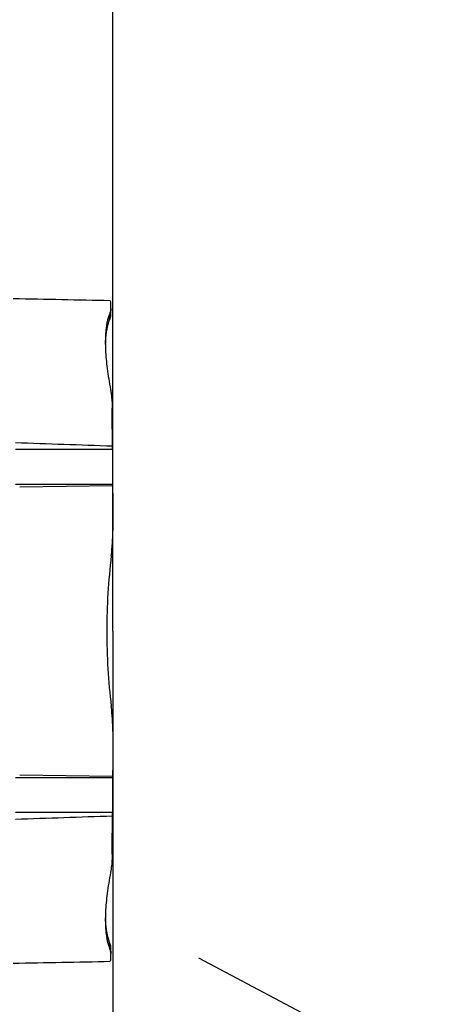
# Model space of a CAD drawing. Header units: millimetres. Extents: x 0 to 420, y 0 to 297.
# Tile 168 of 170: x 337 to 358, y 206 to 254. Entities that reach past the tile are written whole.
import ezdxf

# ---------------------------------------------------------------- set-up
doc = ezdxf.new("R2010")
doc.units = ezdxf.units.MM
doc.header["$LTSCALE"] = 23.1
doc.header["$PDMODE"] = 3
doc.header["$PDSIZE"] = 0.3125
doc.layers.get('0').update_dxf_attribs({"linetype": 'CONTINUOUS'})
doc.layers.get('Defpoints').update_dxf_attribs({"linetype": 'CONTINUOUS'})
doc.layers.add('02___PRT_ALL_AXES', color=7, linetype='CONTINUOUS')
doc.layers.add('DIM_PILOTEES', color=7, linetype='CONTINUOUS')
doc.styles.get("Standard").update_dxf_attribs({"font": 'txt', "width": 0.7})
doc.dimstyles.new('DIMSTYLE_1', dxfattribs={"dimtxt": 2.5, "dimasz": 3.5, "dimexe": 2, "dimexo": 0, "dimtad": 1, "dimdec": 0, "dimlfac": 5, "dimdsep": 46, "dimtxsty": 'Standard', "dimblk": '_FILLED', "dimblk1": '_FILLED', "dimblk2": '_FILLED', "dimcen": 0.09, "dimazin": 2, "dimtp": 0.5, "dimtm": 0.5, "dimtfac": 1, "dimtdec": 0, "dimtofl": 0, "dimtmove": 0, "dimatfit": 3, "dimldrblk": '_FILLED', "dimfxl": 0, "dimtolj": 1, "dimarcsym": 0})
doc.dimstyles.new('DIMSTYLE_6', dxfattribs={"dimtxt": 2.5, "dimasz": 3.5, "dimexe": 2, "dimexo": 0, "dimtad": 1, "dimdec": 1, "dimlfac": 5, "dimdsep": 46, "dimtxsty": 'Standard', "dimblk": '_FILLED', "dimblk1": '_FILLED', "dimblk2": '_FILLED', "dimcen": 0.09, "dimazin": 2, "dimtp": 0.3, "dimtm": 0.3, "dimtfac": 1, "dimtdec": 1, "dimtofl": 0, "dimtmove": 0, "dimatfit": 3, "dimldrblk": '_FILLED', "dimfxl": 0, "dimtolj": 1, "dimarcsym": 0})
doc.dimstyles.new('DIMSTYLE_8', dxfattribs={"dimtxt": 2.5, "dimasz": 3.5, "dimexe": 2, "dimexo": 0, "dimgap": 2.5, "dimtad": 1, "dimdec": 0, "dimdsep": 46, "dimtxsty": 'Standard', "dimblk": '_FILLED', "dimblk1": '_FILLED', "dimblk2": '_FILLED', "dimcen": 0.09, "dimazin": 2, "dimtp": 0.5, "dimtm": 0.5, "dimtfac": 1, "dimtdec": 0, "dimtofl": 0, "dimtmove": 0, "dimatfit": 3, "dimldrblk": '_FILLED', "dimfxl": 0, "dimtolj": 1, "dimarcsym": 0})

# ---------------------------------------------------------------- blocks, each defined once
blk = doc.blocks.new('_FILLED')
at = {"color": 0, "linetype": 'ByBlock'}
blk.add_solid([(0, 0), (-1, 0.143), (-1, -0.143)], dxfattribs=at)
blk = doc.blocks.new('*D14')
at = {"layer": 'DIM_PILOTEES', "color": 2, "linetype": 'Continuous'}
for p, q in [((295.001, 229.754), (295.001, 258.871)), ((341.468, 224.419), (341.468, 258.871)), ((295.001, 256.871), (318.234, 256.871)), ((341.468, 256.871), (318.234, 256.871))]:
    blk.add_line(p, q, dxfattribs=at)
at = {"layer": 'DIM_PILOTEES', "color": 2, "linetype": 'Continuous', "xscale": 3.5, "yscale": 3.5, "zscale": 3.5, "rotation": 180}
blk.add_blockref('_FILLED', (295.001, 256.871), dxfattribs=at)
at = {"layer": 'DIM_PILOTEES', "color": 2, "linetype": 'Continuous', "xscale": 3.5, "yscale": 3.5, "zscale": 3.5}
blk.add_blockref('_FILLED', (341.468, 256.871), dxfattribs=at)
at = {"layer": 'DIM_PILOTEES', "color": 2, "linetype": 'Continuous', "insert": (318.234, 259.996), "char_height": 2.5, "width": 8.57143, "attachment_point": 2, "line_spacing_factor": 0.9}
blk.add_mtext('{\\ftxt;\\W0.0001;\\H0.0001;\\~}{\\ftxt;\\W2.2857142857;\\H2.5; }{\\ftxt;\\W0.0001;\\H0.0001;\\~}', dxfattribs=at)
blk = doc.blocks.new('*D16')
at = {"layer": 'DIM_PILOTEES', "color": 2, "linetype": 'Continuous'}
for p, q in [((341.468, 224.419), (341.468, 197.213)), ((324.629, 199.213), (333.048, 199.213)), ((341.468, 199.213), (333.048, 199.213)), ((333.048, 199.213), (353.456, 199.213))]:
    blk.add_line(p, q, dxfattribs=at)
at = {"layer": 'DIM_PILOTEES', "color": 2, "linetype": 'Continuous', "xscale": 3.5, "yscale": 3.5, "zscale": 3.5, "rotation": 180}
blk.add_blockref('_FILLED', (324.629, 199.213), dxfattribs=at)
at = {"layer": 'DIM_PILOTEES', "color": 2, "linetype": 'Continuous', "xscale": 3.5, "yscale": 3.5, "zscale": 3.5}
blk.add_blockref('_FILLED', (341.468, 199.213), dxfattribs=at)
at = {"layer": 'DIM_PILOTEES', "color": 2, "linetype": 'Continuous', "insert": (346.134, 202.338), "char_height": 2.5, "width": 10.98214, "attachment_point": 1, "line_spacing_factor": 0.9}
blk.add_mtext('{\\ftxt;\\W0.0001;\\H0.0001;\\~}{\\ftxt;\\W2.9285714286;\\H2.5; }{\\ftxt;\\W0.0001;\\H0.0001;\\~}', dxfattribs=at)
blk = doc.blocks.new('*D19')
at = {"layer": 'Defpoints', "color": 0, "linetype": 'Continuous'}
for p in [(281.457, 266.216), (315.713, 224.43), (268.013, 199.049), (363.421, 199.064)]:
    blk.add_point(p, dxfattribs=at)
at = {"layer": 'DIM_PILOTEES', "color": 0, "linetype": 'Continuous', "lineweight": -2}
for p, q in [((268.013, 199.049), (269.779, 199.988)), ((363.421, 199.064), (361.655, 200.003))]:
    blk.add_line(p, q, dxfattribs=at)
blk.add_arc((315.713, 224.43), 54.033, 335.712, 204.306, dxfattribs=at)
at = {"layer": 'DIM_PILOTEES', "color": 0, "linetype": 'Continuous', "lineweight": -2, "xscale": 3.5, "yscale": 3.5, "zscale": 3.5}
for p, rotation in [((268.013, 199.049), 296.16200671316), ((363.421, 199.064), 243.8560107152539)]:
    blk.add_blockref('_FILLED', p, dxfattribs=dict(at, rotation=rotation))
at = {"layer": 'DIM_PILOTEES', "color": 0, "linetype": 'Continuous', "insert": (322.56, 283.903), "char_height": 2.5, "width": 24.55357, "attachment_point": 2, "rotation": 353.4322, "line_spacing_factor": 0.9}
blk.add_mtext('\\A1;{\\ftxt;\\W0.0001;\\H0.0001;\\~}{\\ftxt;\\W3.5952380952;\\H2.5; }{\\ftxt;\\W0.0001;\\H0.0001;\\~}{\\ftxt;\\W0.0001;\\H0.0001;\\~}{\\ftxt;\\W2.2857142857;\\H2.5; }{\\ftxt;\\W0.0001;\\H0.0001;\\~}{\\ftxt;\\W0.0001;\\H0.0001;\\~}{\\ftxt;\\W0.6666666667;\\H2.5; }{\\ftxt;\\W0.0001;\\H0.0001;\\~}', dxfattribs=at)

msp = doc.modelspace()

# ---------------------------------------------------------------- linework, layer by layer
at = {"color": 7, "linetype": 'Continuous'}
for p, q in [((341.3576, 240.1667), (341.358, 240.1437)), ((341.2933, 239.8486), (341.2919, 239.5676)), ((341.3579, 240.1163), (341.3566, 239.8607)), ((341.1035, 238.5378), (341.1033, 238.5338)), ((341.1035, 238.5378), (341.1034, 238.5336)), ((341.444, 233.2581), (336.7193, 233.2581)), ((341.444, 233.2581), (341.4442, 233.433)), ((341.4526, 231.5606), (336.7279, 231.5606)), ((341.454, 231.4864), (341.4526, 231.5606)), ((341.454, 231.4864), (336.9269, 231.4208)), ((336.9269, 217.4181), (341.454, 217.3525)), ((341.454, 217.3525), (341.4526, 217.2783)), ((341.4442, 215.4059), (341.444, 215.5808)), ((341.1033, 210.3051), (341.1035, 210.3011)), ((341.1034, 210.3053), (341.1035, 210.3011)), ((341.2919, 209.2713), (341.2933, 208.9903)), ((341.3566, 208.9782), (341.3579, 208.7226)), ((341.358, 208.6952), (341.3576, 208.6722)), ((345.6433, 208.5161), (369.7705, 195.6875))]:
    msp.add_line(p, q, dxfattribs=at)
for centre, radius, start, end in [((347.0825, 238.2358), 5.9866, 177.14708, 178.64588), ((-528.5462, 228.3872), 870.005, 0.3323027, 0.4537402), ((331.5229, 229.2816), 9.9388, 353.09527, 0.15922), ((371.6751, 224.4192), 30.5068, 173.09515, 179.9996), ((371.6734, 224.4196), 30.5052, 180.00021, 186.90503), ((331.5233, 219.5573), 9.9384, 359.84064, 6.90487), ((-579.9112, 220.8041), 921.3712, 359.5496449, 359.6643122), ((347.2032, 210.6075), 6.1074, 181.36894, 182.8381)]:
    msp.add_arc(centre, radius, start, end, dxfattribs=at)
for points in [[(341.3374, 240.5), (339.7628, 240.5311), (338.1883, 240.5621), (336.6138, 240.5929)], [(336.7196, 233.5944), (338.2944, 233.5409), (339.8693, 233.487), (341.4442, 233.433)], [(341.4442, 215.4059), (339.8693, 215.3519), (338.2944, 215.298), (336.7196, 215.2445)], [(336.6138, 208.246), (338.1883, 208.2768), (339.7628, 208.3078), (341.3374, 208.3389)]]:
    msp.add_open_spline(points, degree=3, dxfattribs=at)
for points, knots in [([(341.3374, 240.5), (341.3425, 240.4587), (341.3496, 240.3475), (341.3548, 240.2363), (341.3576, 240.1667)], [0, 0, 0, 0, 0.373655, 1, 1, 1, 1]), ([(341.2933, 239.8486), (341.2221, 239.665), (341.123, 239.2269), (341.0984, 238.7817), (341.0972, 238.5338)], [0, 0, 0, 0, 0.4426715, 1, 1, 1, 1]), ([(341.3566, 239.8607), (341.3565, 239.8389), (341.3494, 239.7385), (341.3202, 239.6409), (341.2919, 239.5676)], [0, 0, 0, 0, 0.217222, 1, 1, 1, 1]), ([(341.358, 240.1438), (341.3579, 240.1215), (341.351, 240.0205), (341.3218, 239.9221), (341.2933, 239.8486)], [0, 0, 0, 0, 0.2200582, 1, 1, 1, 1]), ([(341.2919, 239.5676), (341.2349, 239.4199), (341.148, 239.0784), (341.1132, 238.7293), (341.1035, 238.5378)], [0, 0, 0, 0, 0.4522835, 1, 1, 1, 1]), ([(341.0972, 238.5338), (341.097, 238.4991), (341.0973, 238.3554), (341.1018, 238.2116), (341.107, 238.1027)], [0, 0, 0, 0, 0.241385, 1, 1, 1, 1]), ([(341.107, 238.1027), (341.1216, 237.8016), (341.1836, 237.1579), (341.2864, 236.5199), (341.3488, 236.1812)], [0, 0, 0, 0, 0.4667867, 1, 1, 1, 1]), ([(341.3488, 236.1812), (341.3621, 236.1085), (341.4098, 235.8093), (341.4297, 235.5059), (341.4315, 235.2769)], [0, 0, 0, 0, 0.2440448, 1, 1, 1, 1]), ([(341.454, 231.4864), (341.4547, 231.3091), (341.4577, 230.5834), (341.4601, 229.8576), (341.4616, 229.3092)], [0, 0, 0, 0, 0.2443439, 1, 1, 1, 1]), ([(341.4616, 219.5297), (341.4611, 219.3444), (341.4589, 218.6187), (341.4563, 217.8929), (341.454, 217.3525)], [0, 0, 0, 0, 0.2552834, 1, 1, 1, 1]), ([(341.4315, 213.562), (341.4309, 213.4844), (341.4226, 213.1816), (341.3895, 212.8792), (341.3488, 212.6577)], [0, 0, 0, 0, 0.2563832, 1, 1, 1, 1]), ([(341.3488, 212.6577), (341.2864, 212.319), (341.1836, 211.681), (341.1216, 211.0373), (341.107, 210.7362)], [0, 0, 0, 0, 0.5332133, 1, 1, 1, 1]), ([(341.107, 210.7362), (341.1052, 210.6991), (341.0991, 210.5554), (341.0966, 210.4116), (341.0972, 210.3051)], [0, 0, 0, 0, 0.2586233, 1, 1, 1, 1]), ([(341.0972, 210.3051), (341.0984, 210.0572), (341.123, 209.612), (341.2221, 209.1739), (341.2933, 208.9903)], [0, 0, 0, 0, 0.5573285, 1, 1, 1, 1]), ([(341.1035, 210.3011), (341.1132, 210.1096), (341.148, 209.7605), (341.2349, 209.419), (341.2919, 209.2713)], [0, 0, 0, 0, 0.5477163, 1, 1, 1, 1]), ([(341.2919, 209.2713), (341.3022, 209.2446), (341.3353, 209.1501), (341.3562, 209.0499), (341.3566, 208.9782)], [0, 0, 0, 0, 0.2855192, 1, 1, 1, 1]), ([(341.2933, 208.9903), (341.3037, 208.9637), (341.3371, 208.8685), (341.3576, 208.7676), (341.358, 208.6951)], [0, 0, 0, 0, 0.2827267, 1, 1, 1, 1]), ([(341.3576, 208.6722), (341.3548, 208.6026), (341.3496, 208.4914), (341.3425, 208.3802), (341.3374, 208.3389)], [0, 0, 0, 0, 0.626345, 1, 1, 1, 1])]:
    msp.add_open_spline(points, degree=3, knots=knots, dxfattribs=at)
at = {"layer": '02___PRT_ALL_AXES', "color": 7, "linetype": 'Continuous'}
for p, q in [((341.4526, 217.2783), (336.7279, 217.2783)), ((341.444, 215.5808), (336.7193, 215.5808))]:
    msp.add_line(p, q, dxfattribs=at)
for centre, radius, start, end in [((916.9621, 235.3089), 575.5217, 180.2041755, 180.3731625), ((959.1513, 213.3174), 617.7114, 179.6326084, 179.7900536)]:
    msp.add_arc(centre, radius, start, end, dxfattribs=at)

# ---------------------------------------------------------------- dimensions: what is measured, and where the dimension line sits
at = {"layer": 'DIM_PILOTEES', "color": 2, "linetype": 'Continuous'}
dim = msp.add_angular_dim_3p(base=(281.4567, 266.2159), center=(315.713, 224.4303), p1=(363.421, 199.0636), p2=(268.013, 199.0486), text='{\\ftxt;\\W0.0001;\\H0.0001;\\~}{\\ftxt;\\W3.5952380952;\\H2.5; }{\\ftxt;\\W0.0001;\\H0.0001;\\~}{\\ftxt;\\W0.0001;\\H0.0001;\\~}{\\ftxt;\\W2.2857142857;\\H2.5; }{\\ftxt;\\W0.0001;\\H0.0001;\\~}{\\ftxt;\\W0.0001;\\H0.0001;\\~}{\\ftxt;\\W0.6666666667;\\H2.5; }{\\ftxt;\\W0.0001;\\H0.0001;\\~}', dimstyle='DIMSTYLE_8', dxfattribs=at)
dim.commit()
dim.dimension.update_dxf_attribs({"geometry": '*D19', "text_midpoint": (321.8932, 278.1084), "dimtype": 165})
for base, p1, text, dimstyle, picture, middle in [((341.4682, 256.871), (295.0005, 229.7542), '{\\ftxt;\\W0.0001;\\H0.0001;\\~}{\\ftxt;\\W2.2857142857;\\H2.5; }{\\ftxt;\\W0.0001;\\H0.0001;\\~}', 'DIMSTYLE_1', '*D14', (317.8772, 256.871)), ((341.4682, 199.2131), (324.6287, 190.838), '{\\ftxt;\\W0.0001;\\H0.0001;\\~}{\\ftxt;\\W2.9285714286;\\H2.5; }{\\ftxt;\\W0.0001;\\H0.0001;\\~}', 'DIMSTYLE_6', '*D16', (349.4379, 199.2131))]:
    dim = msp.add_linear_dim(base=base, p1=p1, p2=(341.4682, 224.4195), text=text, dimstyle=dimstyle, dxfattribs=at)
    dim.commit()
    dim.dimension.update_dxf_attribs({"geometry": picture, "text_midpoint": middle, "dimtype": 160})

doc.saveas('drawing.dxf')
